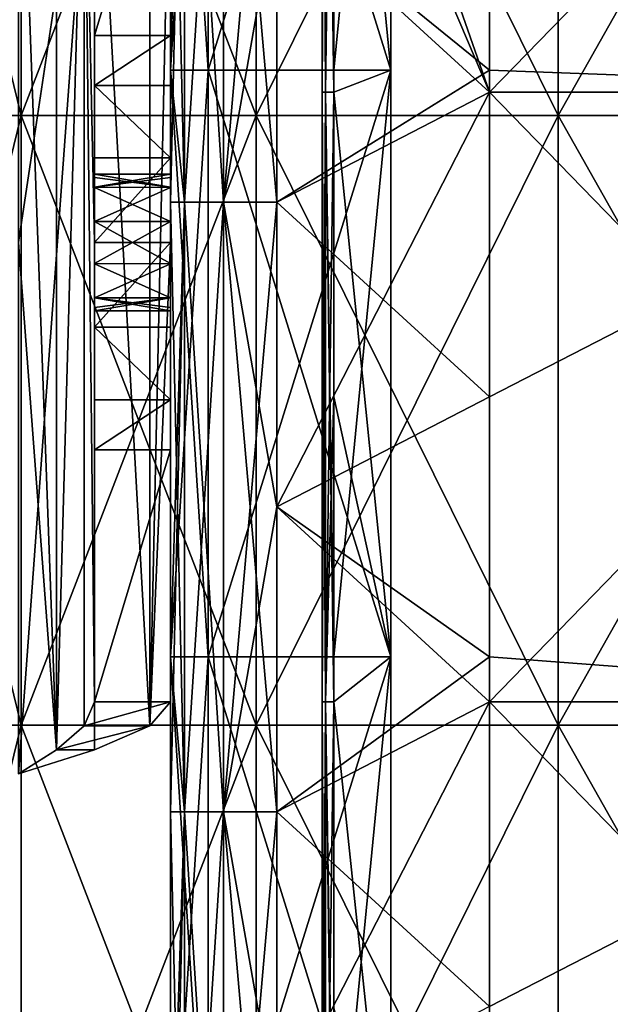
# Model space of a CAD drawing. Extents: x -207 to 207, y 0 to 988.
# Tile 128 of 144: x -70 to -31, y 750 to 815. Entities that reach past the tile are written whole.
import ezdxf

# ---------------------------------------------------------------- set-up
doc = ezdxf.new("R2010")
doc.units = 0
doc.header["$LTSCALE"] = 127.314815
for name, color, linetype in [('10', 7, 'CONTINUOUS'), ('11', 7, 'CONTINUOUS'), ('12', 7, 'CONTINUOUS'), ('13', 7, 'CONTINUOUS'), ('14', 7, 'CONTINUOUS'), ('15', 7, 'CONTINUOUS'), ('16', 7, 'CONTINUOUS'), ('18', 7, 'CONTINUOUS'), ('19', 7, 'CONTINUOUS'), ('2', 7, 'CONTINUOUS'), ('274', 7, 'CONTINUOUS'), ('275', 7, 'CONTINUOUS'), ('279', 7, 'CONTINUOUS'), ('280', 7, 'CONTINUOUS'), ('281', 7, 'CONTINUOUS'), ('282', 7, 'CONTINUOUS'), ('283', 7, 'CONTINUOUS'), ('284', 7, 'CONTINUOUS'), ('285', 7, 'CONTINUOUS'), ('286', 7, 'CONTINUOUS'), ('287', 7, 'CONTINUOUS'), ('3', 7, 'CONTINUOUS'), ('39', 7, 'CONTINUOUS'), ('4', 7, 'CONTINUOUS'), ('41', 7, 'CONTINUOUS'), ('42', 7, 'CONTINUOUS'), ('43', 7, 'CONTINUOUS'), ('44', 7, 'CONTINUOUS'), ('45', 7, 'CONTINUOUS'), ('46', 7, 'CONTINUOUS'), ('5', 7, 'CONTINUOUS'), ('6', 7, 'CONTINUOUS'), ('7', 7, 'CONTINUOUS'), ('9', 7, 'CONTINUOUS'), ('95', 7, 'CONTINUOUS'), ('96', 7, 'CONTINUOUS')]:
    doc.layers.add(name, color=color, linetype=linetype)

msp = doc.modelspace()

# ---------------------------------------------------------------- linework, layer by layer
at = {"layer": '10', "color": 7, "linetype": 'CONTINUOUS'}
for points in [[(-49.78, 850, -293.72), (-50, 850, -294.25), (-49.78, 809.905, -293.72), (-49.78, 850, -293.72)], [(-50, 850, -294.25), (-49.78, 850, -294.78), (-50, 809.905, -294.25), (-50, 850, -294.25)], [(-50, 850, -294.25), (-50, 809.905, -294.25), (-49.78, 809.905, -293.72), (-50, 850, -294.25)], [(-49.78, 850, -294.78), (-49.78, 809.905, -294.78), (-50, 809.905, -294.25), (-49.78, 850, -294.78)], [(-49.25, 850, -293.5), (-49.78, 850, -293.72), (-49.25, 811.364, -293.5), (-49.25, 850, -293.5)], [(-49.78, 850, -293.72), (-49.25, 809.905, -293.5), (-49.25, 811.364, -293.5), (-49.78, 850, -293.72)], [(-49.25, 809.905, -293.5), (-49.78, 850, -293.72), (-49.78, 809.905, -293.72), (-49.25, 809.905, -293.5)], [(-49.78, 850, -294.78), (-49.25, 850, -295), (-49.78, 809.905, -294.78), (-49.78, 850, -294.78)], [(-49.25, 850, -295), (-49.25, 809.905, -295), (-49.78, 809.905, -294.78), (-49.25, 850, -295)], [(-49.78, 769.77, -294.78), (-50, 769.77, -294.25), (-49.78, 809.905, -294.78), (-49.78, 769.77, -294.78)], [(-50, 769.77, -294.25), (-49.78, 769.77, -293.72), (-50, 809.905, -294.25), (-50, 769.77, -294.25)], [(-49.78, 809.905, -294.78), (-50, 769.77, -294.25), (-50, 809.905, -294.25), (-49.78, 809.905, -294.78)], [(-50, 809.905, -294.25), (-49.78, 769.77, -293.72), (-49.78, 809.905, -293.72), (-50, 809.905, -294.25)], [(-49.25, 769.77, -293.5), (-49.25, 772.727, -293.5), (-49.78, 809.905, -293.72), (-49.25, 769.77, -293.5)], [(-49.78, 769.77, -293.72), (-49.25, 769.77, -293.5), (-49.78, 809.905, -293.72), (-49.78, 769.77, -293.72)], [(-49.25, 772.727, -293.5), (-49.25, 809.905, -293.5), (-49.78, 809.905, -293.72), (-49.25, 772.727, -293.5)], [(-49.25, 789.837, -295), (-49.78, 769.77, -294.78), (-49.25, 809.905, -295), (-49.25, 789.837, -295)], [(-49.25, 809.905, -295), (-49.78, 769.77, -294.78), (-49.78, 809.905, -294.78), (-49.25, 809.905, -295)], [(-49.25, 769.77, -295), (-49.78, 769.77, -294.78), (-49.25, 789.837, -295), (-49.25, 769.77, -295)], [(-49.78, 729.634, -294.78), (-50, 729.634, -294.25), (-49.78, 769.77, -294.78), (-49.78, 729.634, -294.78)], [(-50, 729.634, -294.25), (-49.78, 729.634, -293.72), (-50, 769.77, -294.25), (-50, 729.634, -294.25)], [(-49.78, 769.77, -294.78), (-50, 729.634, -294.25), (-50, 769.77, -294.25), (-49.78, 769.77, -294.78)], [(-50, 769.77, -294.25), (-49.78, 729.634, -293.72), (-49.78, 769.77, -293.72), (-50, 769.77, -294.25)], [(-49.25, 729.634, -293.5), (-49.25, 734.091, -293.5), (-49.78, 769.77, -293.72), (-49.25, 729.634, -293.5)], [(-49.78, 729.634, -293.72), (-49.25, 729.634, -293.5), (-49.78, 769.77, -293.72), (-49.78, 729.634, -293.72)], [(-49.25, 734.091, -293.5), (-49.25, 769.77, -293.5), (-49.78, 769.77, -293.72), (-49.25, 734.091, -293.5)], [(-49.25, 749.702, -295), (-49.78, 729.634, -294.78), (-49.25, 769.77, -295), (-49.25, 749.702, -295)], [(-49.25, 769.77, -295), (-49.78, 729.634, -294.78), (-49.78, 769.77, -294.78), (-49.25, 769.77, -295)]]:
    msp.add_3dface(points, dxfattribs=at)
at = {"layer": '11', "color": 7, "linetype": 'CONTINUOUS'}
for points in [[(-45.5, 850, -295), (-45.5, 811.364, -295), (-49.25, 850, -295), (-45.5, 850, -295)], [(-49.25, 850, -295), (-45.5, 811.364, -295), (-49.25, 809.905, -295), (-49.25, 850, -295)], [(-45.5, 811.364, -295), (-45.5, 772.727, -295), (-49.25, 809.905, -295), (-45.5, 811.364, -295)], [(-45.5, 772.727, -295), (-49.25, 789.837, -295), (-49.25, 809.905, -295), (-45.5, 772.727, -295)], [(-45.5, 772.727, -295), (-49.25, 769.77, -295), (-49.25, 789.837, -295), (-45.5, 772.727, -295)], [(-45.5, 772.727, -295), (-45.5, 734.091, -295), (-49.25, 769.77, -295), (-45.5, 772.727, -295)], [(-45.5, 734.091, -295), (-49.25, 749.702, -295), (-49.25, 769.77, -295), (-45.5, 734.091, -295)]]:
    msp.add_3dface(points, dxfattribs=at)
at = {"layer": '12', "color": 7, "linetype": 'CONTINUOUS'}
for points in [[(-45.5, 811.364, -315), (-45.5, 850, -315), (-57.5, 811.364, -315), (-45.5, 811.364, -315)], [(-57.5, 811.364, -315), (-45.5, 850, -315), (-57.5, 850, -315), (-57.5, 811.364, -315)], [(-45.5, 772.727, -315), (-45.5, 811.364, -315), (-57.5, 772.727, -315), (-45.5, 772.727, -315)], [(-57.5, 772.727, -315), (-45.5, 811.364, -315), (-57.5, 811.364, -315), (-57.5, 772.727, -315)], [(-45.5, 734.091, -315), (-45.5, 772.727, -315), (-57.5, 734.091, -315), (-45.5, 734.091, -315)], [(-57.5, 734.091, -315), (-45.5, 772.727, -315), (-57.5, 772.727, -315), (-57.5, 734.091, -315)]]:
    msp.add_3dface(points, dxfattribs=at)
at = {"layer": '13', "color": 7, "linetype": 'CONTINUOUS'}
for points in [[(-57.5, 811.364, -315), (-57.5, 850, -315), (-57.5, 811.364, -307.5), (-57.5, 811.364, -315)], [(-57.5, 811.364, -307.5), (-57.5, 850, -315), (-57.5, 850, -307.5), (-57.5, 811.364, -307.5)], [(-57.5, 772.727, -315), (-57.5, 811.364, -315), (-57.5, 772.727, -307.5), (-57.5, 772.727, -315)], [(-57.5, 772.727, -307.5), (-57.5, 811.364, -315), (-57.5, 811.364, -307.5), (-57.5, 772.727, -307.5)], [(-57.5, 734.091, -315), (-57.5, 772.727, -315), (-57.5, 734.091, -307.5), (-57.5, 734.091, -315)], [(-57.5, 734.091, -307.5), (-57.5, 772.727, -315), (-57.5, 772.727, -307.5), (-57.5, 734.091, -307.5)]]:
    msp.add_3dface(points, dxfattribs=at)
at = {"layer": '14', "color": 7, "linetype": 'CONTINUOUS'}
for points in [[(-57.5, 811.364, -307.5), (-57.5, 850, -307.5), (-60, 811.364, -307.5), (-57.5, 811.364, -307.5)], [(-60, 811.364, -307.5), (-57.5, 850, -307.5), (-60, 850, -307.5), (-60, 811.364, -307.5)], [(-57.5, 772.727, -307.5), (-57.5, 811.364, -307.5), (-60, 772.727, -307.5), (-57.5, 772.727, -307.5)], [(-60, 772.727, -307.5), (-57.5, 811.364, -307.5), (-60, 811.364, -307.5), (-60, 772.727, -307.5)], [(-57.5, 734.091, -307.5), (-57.5, 772.727, -307.5), (-60, 734.091, -307.5), (-57.5, 734.091, -307.5)], [(-60, 734.091, -307.5), (-57.5, 772.727, -307.5), (-60, 772.727, -307.5), (-60, 734.091, -307.5)]]:
    msp.add_3dface(points, dxfattribs=at)
at = {"layer": '15', "color": 7, "linetype": 'CONTINUOUS'}
for points in [[(-60, 811.364, -307.5), (-60, 850, -307.5), (-60, 811.364, -333), (-60, 811.364, -307.5)], [(-60, 811.364, -333), (-60, 850, -307.5), (-60, 842.8, -333), (-60, 811.364, -333)], [(-60, 772.727, -307.5), (-60, 811.364, -307.5), (-60, 772.727, -333), (-60, 772.727, -307.5)], [(-60, 772.727, -333), (-60, 811.364, -307.5), (-60, 802.665, -333), (-60, 772.727, -333)], [(-60, 802.665, -333), (-60, 811.364, -307.5), (-60, 811.364, -333), (-60, 802.665, -333)], [(-60, 734.091, -307.5), (-60, 772.727, -307.5), (-60, 734.091, -333), (-60, 734.091, -307.5)], [(-60, 734.091, -333), (-60, 772.727, -307.5), (-60, 762.529, -333), (-60, 734.091, -333)], [(-60, 762.529, -333), (-60, 772.727, -307.5), (-60, 772.727, -333), (-60, 762.529, -333)]]:
    msp.add_3dface(points, dxfattribs=at)
at = {"layer": '16', "color": 7, "linetype": 'CONTINUOUS'}
for points in [[(-60, 802.665, -333), (-60, 811.364, -333), (-59.062, 842.8, -336.5), (-60, 802.665, -333)], [(-60, 802.665, -333), (-59.062, 842.8, -336.5), (-59.062, 802.665, -336.5), (-60, 802.665, -333)], [(-60, 811.364, -333), (-60, 842.8, -333), (-59.062, 842.8, -336.5), (-60, 811.364, -333)], [(-59.062, 842.8, -336.5), (-56.5, 842.8, -339.062), (-59.062, 802.665, -336.5), (-59.062, 842.8, -336.5)], [(-59.062, 802.665, -336.5), (-56.5, 842.8, -339.062), (-56.5, 802.665, -339.062), (-59.062, 802.665, -336.5)], [(-56.5, 842.8, -339.062), (-53, 842.8, -340), (-56.5, 802.665, -339.062), (-56.5, 842.8, -339.062)], [(-56.5, 802.665, -339.062), (-53, 842.8, -340), (-53, 822.732, -340), (-56.5, 802.665, -339.062)], [(-53, 802.665, -340), (-56.5, 802.665, -339.062), (-53, 822.732, -340), (-53, 802.665, -340)], [(-60, 762.529, -333), (-60, 772.727, -333), (-59.062, 802.665, -336.5), (-60, 762.529, -333)], [(-60, 762.529, -333), (-59.062, 802.665, -336.5), (-59.062, 762.529, -336.5), (-60, 762.529, -333)], [(-60, 772.727, -333), (-60, 802.665, -333), (-59.062, 802.665, -336.5), (-60, 772.727, -333)], [(-59.062, 802.665, -336.5), (-56.5, 802.665, -339.062), (-59.062, 762.529, -336.5), (-59.062, 802.665, -336.5)], [(-59.062, 762.529, -336.5), (-56.5, 802.665, -339.062), (-56.5, 762.529, -339.062), (-59.062, 762.529, -336.5)], [(-56.5, 802.665, -339.062), (-53, 802.665, -340), (-56.5, 762.529, -339.062), (-56.5, 802.665, -339.062)], [(-56.5, 762.529, -339.062), (-53, 802.665, -340), (-53, 782.597, -340), (-56.5, 762.529, -339.062)], [(-53, 762.529, -340), (-56.5, 762.529, -339.062), (-53, 782.597, -340), (-53, 762.529, -340)], [(-60, 722.394, -333), (-60, 734.091, -333), (-59.062, 762.529, -336.5), (-60, 722.394, -333)], [(-60, 722.394, -333), (-59.062, 762.529, -336.5), (-59.062, 722.394, -336.5), (-60, 722.394, -333)], [(-60, 734.091, -333), (-60, 762.529, -333), (-59.062, 762.529, -336.5), (-60, 734.091, -333)], [(-59.062, 762.529, -336.5), (-56.5, 762.529, -339.062), (-59.062, 722.394, -336.5), (-59.062, 762.529, -336.5)], [(-59.062, 722.394, -336.5), (-56.5, 762.529, -339.062), (-56.5, 722.394, -339.062), (-59.062, 722.394, -336.5)], [(-56.5, 762.529, -339.062), (-53, 762.529, -340), (-56.5, 722.394, -339.062), (-56.5, 762.529, -339.062)], [(-56.5, 722.394, -339.062), (-53, 762.529, -340), (-53, 742.462, -340), (-56.5, 722.394, -339.062)]]:
    msp.add_3dface(points, dxfattribs=at)
at = {"layer": '18', "color": 7, "linetype": 'CONTINUOUS'}
for points in [[(-53, 842.8, -340), (-53, 850, -340), (-39, 809.905, -340), (-53, 842.8, -340)], [(-53, 850, -340), (-39, 850, -340), (-39, 809.905, -340), (-53, 850, -340)], [(-53, 822.732, -340), (-53, 842.8, -340), (-39, 809.905, -340), (-53, 822.732, -340)], [(-53, 802.665, -340), (-53, 822.732, -340), (-39, 809.905, -340), (-53, 802.665, -340)], [(-53, 802.665, -340), (-39, 809.905, -340), (-39, 789.837, -340), (-53, 802.665, -340)], [(-53, 782.597, -340), (-53, 802.665, -340), (-39, 789.837, -340), (-53, 782.597, -340)], [(-53, 782.597, -340), (-39, 789.837, -340), (-39, 769.77, -340), (-53, 782.597, -340)], [(-53, 762.529, -340), (-53, 782.597, -340), (-39, 769.77, -340), (-53, 762.529, -340)], [(-53, 762.529, -340), (-39, 769.77, -340), (-39, 749.702, -340), (-53, 762.529, -340)], [(-53, 742.462, -340), (-53, 762.529, -340), (-39, 749.702, -340), (-53, 742.462, -340)]]:
    msp.add_3dface(points, dxfattribs=at)
at = {"layer": '19', "color": 7, "linetype": 'CONTINUOUS'}
for points in [[(-39, 850, -340), (0, 850, -337.5), (-39, 809.905, -340), (-39, 850, -340)], [(-39, 809.905, -340), (0, 850, -337.5), (0, 809.905, -337.5), (-39, 809.905, -340)], [(-39, 809.905, -340), (0, 809.905, -337.5), (-39, 789.837, -340), (-39, 809.905, -340)], [(-39, 789.837, -340), (0, 809.905, -337.5), (-39, 769.77, -340), (-39, 789.837, -340)], [(-39, 769.77, -340), (0, 809.905, -337.5), (0, 769.77, -337.5), (-39, 769.77, -340)], [(-39, 769.77, -340), (0, 769.77, -337.5), (-39, 749.702, -340), (-39, 769.77, -340)], [(-39, 749.702, -340), (0, 769.77, -337.5), (-39, 729.634, -340), (-39, 749.702, -340)], [(-39, 729.634, -340), (0, 769.77, -337.5), (0, 729.634, -337.5), (-39, 729.634, -340)]]:
    msp.add_3dface(points, dxfattribs=at)
at = {"layer": '2', "color": 7, "linetype": 'CONTINUOUS'}
for points in [[(-45.5, 850, -305), (-45.5, 811.364, -305), (-45.5, 850, -295), (-45.5, 850, -305)], [(-45.5, 850, -295), (-45.5, 811.364, -305), (-45.5, 811.364, -295), (-45.5, 850, -295)], [(-45.5, 811.364, -305), (-45.5, 772.727, -305), (-45.5, 811.364, -295), (-45.5, 811.364, -305)], [(-45.5, 811.364, -295), (-45.5, 772.727, -305), (-45.5, 772.727, -295), (-45.5, 811.364, -295)], [(-45.5, 772.727, -305), (-45.5, 734.091, -305), (-45.5, 772.727, -295), (-45.5, 772.727, -305)], [(-45.5, 772.727, -295), (-45.5, 734.091, -305), (-45.5, 734.091, -295), (-45.5, 772.727, -295)]]:
    msp.add_3dface(points, dxfattribs=at)
at = {"layer": '274', "linetype": 'CONTINUOUS'}
for points in [[(-70, 800, -340), (-70, 834.974, -340), (-65, 833.393, -338.66), (-70, 800, -340)], [(-70, 765.026, -340), (-70, 800, -340), (-65, 833.393, -338.66), (-70, 765.026, -340)], [(-70, 765.026, -340), (-65, 833.393, -338.66), (-65, 766.607, -338.66), (-70, 765.026, -340)], [(-65, 833.393, -338.66), (-61.34, 831.813, -335), (-61.34, 768.187, -335), (-65, 833.393, -338.66)], [(-65, 766.607, -338.66), (-65, 833.393, -338.66), (-61.34, 768.187, -335), (-65, 766.607, -338.66)], [(-61.34, 831.813, -335), (-60, 830.233, -330), (-61.34, 768.187, -335), (-61.34, 831.813, -335)], [(-61.34, 768.187, -335), (-60, 830.233, -330), (-60, 800, -330), (-61.34, 768.187, -335)], [(-60, 769.767, -330), (-61.34, 768.187, -335), (-60, 800, -330), (-60, 769.767, -330)]]:
    msp.add_3dface(points, dxfattribs=at)
at = {"layer": '275', "linetype": 'CONTINUOUS'}
for points in [[(-61.34, 768.187, -335), (-60, 769.767, -330), (-65.67, 768.187, -332.5), (-61.34, 768.187, -335)], [(-65.67, 768.187, -332.5), (-60, 769.767, -330), (-65, 769.767, -330), (-65.67, 768.187, -332.5)], [(-65, 766.607, -338.66), (-61.34, 768.187, -335), (-67.5, 766.607, -334.33), (-65, 766.607, -338.66)], [(-67.5, 766.607, -334.33), (-61.34, 768.187, -335), (-65.67, 768.187, -332.5), (-67.5, 766.607, -334.33)], [(-70, 765.026, -340), (-65, 766.607, -338.66), (-70, 765.026, -335), (-70, 765.026, -340)], [(-70, 765.026, -335), (-65, 766.607, -338.66), (-67.5, 766.607, -334.33), (-70, 765.026, -335)]]:
    msp.add_3dface(points, dxfattribs=at)
at = {"layer": '279', "linetype": 'CONTINUOUS'}
for points in [[(-67.5, 833.393, -334.33), (-70, 834.974, -335), (-67.5, 766.607, -334.33), (-67.5, 833.393, -334.33)], [(-67.5, 766.607, -334.33), (-70, 834.974, -335), (-70, 800, -335), (-67.5, 766.607, -334.33)], [(-65.67, 831.813, -332.5), (-67.5, 833.393, -334.33), (-67.5, 766.607, -334.33), (-65.67, 831.813, -332.5)], [(-65.67, 831.813, -332.5), (-67.5, 766.607, -334.33), (-65.67, 768.187, -332.5), (-65.67, 831.813, -332.5)], [(-65, 830.233, -330), (-65.67, 831.813, -332.5), (-65, 800, -330), (-65, 830.233, -330)], [(-65.67, 831.813, -332.5), (-65.67, 768.187, -332.5), (-65, 769.767, -330), (-65.67, 831.813, -332.5)], [(-65.67, 831.813, -332.5), (-65, 769.767, -330), (-65, 800, -330), (-65.67, 831.813, -332.5)], [(-70, 765.026, -335), (-67.5, 766.607, -334.33), (-70, 800, -335), (-70, 765.026, -335)]]:
    msp.add_3dface(points, dxfattribs=at)
at = {"layer": '280', "linetype": 'CONTINUOUS'}
for points in [[(-65, 830.233, -330), (-65, 800, -330), (-65, 813.638, -293.756), (-65, 830.233, -330)], [(-65, 813.638, -293.756), (-65, 800, -330), (-65, 810.342, -289.136), (-65, 813.638, -293.756)], [(-65, 810.342, -289.136), (-65, 800, -330), (-65, 804.5, -300), (-65, 810.342, -289.136)], [(-65, 805.573, -286.074), (-65, 810.342, -289.136), (-65, 804.5, -300), (-65, 805.573, -286.074)], [(-65, 800, -285), (-65, 805.573, -286.074), (-65, 801.382, -295.717), (-65, 800, -285)], [(-65, 805.573, -286.074), (-65, 804.5, -300), (-65, 804.277, -298.602), (-65, 805.573, -286.074)], [(-65, 801.382, -295.717), (-65, 805.573, -286.074), (-65, 803.631, -297.342), (-65, 801.382, -295.717)], [(-65, 803.631, -297.342), (-65, 805.573, -286.074), (-65, 804.277, -298.602), (-65, 803.631, -297.342)], [(-65, 804.5, -300), (-65, 800, -330), (-65, 803.64, -302.646), (-65, 804.5, -300)], [(-65, 803.64, -302.646), (-65, 800, -330), (-65, 801.394, -304.279), (-65, 803.64, -302.646)], [(-65, 801.394, -304.279), (-65, 800, -330), (-65, 798.618, -304.283), (-65, 801.394, -304.279)], [(-65, 798.606, -295.721), (-65, 800, -285), (-65, 801.382, -295.717), (-65, 798.606, -295.721)], [(-65, 800, -330), (-65, 769.767, -330), (-65, 798.618, -304.283), (-65, 800, -330)], [(-65, 794.427, -286.074), (-65, 800, -285), (-65, 795.5, -300), (-65, 794.427, -286.074)], [(-65, 795.5, -300), (-65, 800, -285), (-65, 796.36, -297.354), (-65, 795.5, -300)], [(-65, 796.36, -297.354), (-65, 800, -285), (-65, 798.606, -295.721), (-65, 796.36, -297.354)], [(-65, 798.618, -304.283), (-65, 769.767, -330), (-65, 796.369, -302.658), (-65, 798.618, -304.283)], [(-65, 796.369, -302.658), (-65, 769.767, -330), (-65, 795.723, -301.398), (-65, 796.369, -302.658)], [(-65, 795.723, -301.398), (-65, 769.767, -330), (-65, 795.5, -300), (-65, 795.723, -301.398)], [(-65, 769.767, -330), (-65, 794.427, -286.074), (-65, 795.5, -300), (-65, 769.767, -330)], [(-65, 794.427, -286.074), (-65, 769.767, -330), (-65, 789.658, -289.136), (-65, 794.427, -286.074)], [(-65, 789.658, -289.136), (-65, 769.767, -330), (-65, 786.362, -293.756), (-65, 789.658, -289.136)]]:
    msp.add_3dface(points, dxfattribs=at)
at = {"layer": '281', "linetype": 'CONTINUOUS'}
for points in [[(-65, 800, -285), (-65, 794.427, -286.074), (-60, 800, -285), (-65, 800, -285)], [(-60, 800, -285), (-65, 794.427, -286.074), (-60, 794.427, -286.074), (-60, 800, -285)], [(-65, 794.427, -286.074), (-65, 789.658, -289.136), (-60, 789.658, -289.136), (-65, 794.427, -286.074)], [(-60, 794.427, -286.074), (-65, 794.427, -286.074), (-60, 789.658, -289.136), (-60, 794.427, -286.074)], [(-65, 789.658, -289.136), (-65, 786.362, -293.756), (-60, 789.658, -289.136), (-65, 789.658, -289.136)], [(-65, 786.362, -293.756), (-60, 786.362, -293.756), (-60, 789.658, -289.136), (-65, 786.362, -293.756)]]:
    msp.add_3dface(points, dxfattribs=at)
at = {"layer": '282', "linetype": 'CONTINUOUS'}
for points in [[(-60, 800, -330), (-60, 830.233, -330), (-60, 801.382, -304.283), (-60, 800, -330)], [(-60, 805.573, -286.074), (-60, 830.233, -330), (-60, 810.342, -289.136), (-60, 805.573, -286.074)], [(-60, 830.233, -330), (-60, 805.573, -286.074), (-60, 804.5, -300), (-60, 830.233, -330)], [(-60, 810.342, -289.136), (-60, 830.233, -330), (-60, 813.638, -293.756), (-60, 810.342, -289.136)], [(-60, 801.382, -304.283), (-60, 830.233, -330), (-60, 803.631, -302.658), (-60, 801.382, -304.283)], [(-60, 803.631, -302.658), (-60, 830.233, -330), (-60, 804.277, -301.398), (-60, 803.631, -302.658)], [(-60, 804.277, -301.398), (-60, 830.233, -330), (-60, 804.5, -300), (-60, 804.277, -301.398)], [(-60, 805.573, -286.074), (-60, 800, -285), (-60, 804.5, -300), (-60, 805.573, -286.074)], [(-60, 804.5, -300), (-60, 800, -285), (-60, 803.64, -297.354), (-60, 804.5, -300)], [(-60, 803.64, -297.354), (-60, 800, -285), (-60, 801.394, -295.721), (-60, 803.64, -297.354)], [(-60, 801.394, -295.721), (-60, 800, -285), (-60, 798.618, -295.717), (-60, 801.394, -295.721)], [(-60, 798.606, -304.279), (-60, 800, -330), (-60, 801.382, -304.283), (-60, 798.606, -304.279)], [(-60, 769.767, -330), (-60, 800, -330), (-60, 786.362, -293.756), (-60, 769.767, -330)], [(-60, 786.362, -293.756), (-60, 800, -330), (-60, 789.658, -289.136), (-60, 786.362, -293.756)], [(-60, 789.658, -289.136), (-60, 800, -330), (-60, 795.5, -300), (-60, 789.658, -289.136)], [(-60, 795.5, -300), (-60, 800, -330), (-60, 796.36, -302.646), (-60, 795.5, -300)], [(-60, 796.36, -302.646), (-60, 800, -330), (-60, 798.606, -304.279), (-60, 796.36, -302.646)], [(-60, 800, -285), (-60, 794.427, -286.074), (-60, 798.618, -295.717), (-60, 800, -285)], [(-60, 798.618, -295.717), (-60, 794.427, -286.074), (-60, 796.369, -297.342), (-60, 798.618, -295.717)], [(-60, 796.369, -297.342), (-60, 794.427, -286.074), (-60, 795.723, -298.602), (-60, 796.369, -297.342)], [(-60, 794.427, -286.074), (-60, 795.5, -300), (-60, 795.723, -298.602), (-60, 794.427, -286.074)], [(-60, 794.427, -286.074), (-60, 789.658, -289.136), (-60, 795.5, -300), (-60, 794.427, -286.074)]]:
    msp.add_3dface(points, dxfattribs=at)
at = {"layer": '283', "linetype": 'CONTINUOUS'}
for points in [[(-65, 813.638, -293.756), (-65, 810.342, -289.136), (-60, 813.638, -293.756), (-65, 813.638, -293.756)], [(-65, 810.342, -289.136), (-60, 810.342, -289.136), (-60, 813.638, -293.756), (-65, 810.342, -289.136)], [(-65, 810.342, -289.136), (-65, 805.573, -286.074), (-60, 805.573, -286.074), (-65, 810.342, -289.136)], [(-65, 810.342, -289.136), (-60, 805.573, -286.074), (-60, 810.342, -289.136), (-65, 810.342, -289.136)], [(-65, 805.573, -286.074), (-65, 800, -285), (-60, 805.573, -286.074), (-65, 805.573, -286.074)], [(-65, 800, -285), (-60, 800, -285), (-60, 805.573, -286.074), (-65, 800, -285)]]:
    msp.add_3dface(points, dxfattribs=at)
at = {"layer": '284', "linetype": 'CONTINUOUS'}
for points in [[(-60, 830.233, -330), (-65, 830.233, -330), (-65, 813.638, -293.756), (-60, 830.233, -330)], [(-60, 830.233, -330), (-65, 813.638, -293.756), (-60, 813.638, -293.756), (-60, 830.233, -330)]]:
    msp.add_3dface(points, dxfattribs=at)
at = {"layer": '285', "linetype": 'CONTINUOUS'}
for points in [[(-65, 769.767, -330), (-60, 769.767, -330), (-60, 786.362, -293.756), (-65, 769.767, -330)], [(-65, 786.362, -293.756), (-65, 769.767, -330), (-60, 786.362, -293.756), (-65, 786.362, -293.756)]]:
    msp.add_3dface(points, dxfattribs=at)
at = {"layer": '286', "linetype": 'CONTINUOUS'}
for points in [[(-65, 804.5, -300), (-65, 803.64, -302.646), (-60, 804.5, -300), (-65, 804.5, -300)], [(-65, 803.64, -302.646), (-60, 804.277, -301.398), (-60, 804.5, -300), (-65, 803.64, -302.646)], [(-65, 803.64, -302.646), (-60, 803.631, -302.658), (-60, 804.277, -301.398), (-65, 803.64, -302.646)], [(-65, 803.64, -302.646), (-65, 801.394, -304.279), (-60, 803.631, -302.658), (-65, 803.64, -302.646)], [(-65, 801.394, -304.279), (-60, 801.382, -304.283), (-60, 803.631, -302.658), (-65, 801.394, -304.279)], [(-65, 801.394, -304.279), (-65, 798.618, -304.283), (-60, 801.382, -304.283), (-65, 801.394, -304.279)], [(-65, 798.618, -304.283), (-60, 798.606, -304.279), (-60, 801.382, -304.283), (-65, 798.618, -304.283)], [(-65, 798.618, -304.283), (-65, 796.369, -302.658), (-60, 798.606, -304.279), (-65, 798.618, -304.283)], [(-65, 796.369, -302.658), (-60, 796.36, -302.646), (-60, 798.606, -304.279), (-65, 796.369, -302.658)], [(-65, 796.369, -302.658), (-65, 795.723, -301.398), (-60, 796.36, -302.646), (-65, 796.369, -302.658)], [(-65, 795.723, -301.398), (-65, 795.5, -300), (-60, 796.36, -302.646), (-65, 795.723, -301.398)], [(-65, 795.5, -300), (-60, 795.5, -300), (-60, 796.36, -302.646), (-65, 795.5, -300)]]:
    msp.add_3dface(points, dxfattribs=at)
at = {"layer": '287', "linetype": 'CONTINUOUS'}
for points in [[(-65, 804.277, -298.602), (-65, 804.5, -300), (-60, 803.64, -297.354), (-65, 804.277, -298.602)], [(-65, 804.5, -300), (-60, 804.5, -300), (-60, 803.64, -297.354), (-65, 804.5, -300)], [(-65, 803.631, -297.342), (-65, 804.277, -298.602), (-60, 803.64, -297.354), (-65, 803.631, -297.342)], [(-65, 803.631, -297.342), (-60, 803.64, -297.354), (-60, 801.394, -295.721), (-65, 803.631, -297.342)], [(-65, 801.382, -295.717), (-65, 803.631, -297.342), (-60, 801.394, -295.721), (-65, 801.382, -295.717)], [(-65, 801.382, -295.717), (-60, 801.394, -295.721), (-60, 798.618, -295.717), (-65, 801.382, -295.717)], [(-65, 798.606, -295.721), (-65, 801.382, -295.717), (-60, 798.618, -295.717), (-65, 798.606, -295.721)], [(-65, 798.606, -295.721), (-60, 798.618, -295.717), (-60, 796.369, -297.342), (-65, 798.606, -295.721)], [(-65, 796.36, -297.354), (-65, 798.606, -295.721), (-60, 796.369, -297.342), (-65, 796.36, -297.354)], [(-65, 796.36, -297.354), (-60, 796.369, -297.342), (-60, 795.723, -298.602), (-65, 796.36, -297.354)], [(-65, 795.5, -300), (-65, 796.36, -297.354), (-60, 795.5, -300), (-65, 795.5, -300)], [(-60, 795.5, -300), (-65, 796.36, -297.354), (-60, 795.723, -298.602), (-60, 795.5, -300)]]:
    msp.add_3dface(points, dxfattribs=at)
at = {"layer": '3', "color": 7, "linetype": 'CONTINUOUS'}
for points in [[(-45.5, 811.364, -306.5), (-45.5, 850, -306.5), (-45.5, 811.364, -315), (-45.5, 811.364, -306.5)], [(-45.5, 811.364, -315), (-45.5, 850, -306.5), (-45.5, 850, -315), (-45.5, 811.364, -315)], [(-45.5, 772.727, -306.5), (-45.5, 811.364, -306.5), (-45.5, 772.727, -315), (-45.5, 772.727, -306.5)], [(-45.5, 772.727, -315), (-45.5, 811.364, -306.5), (-45.5, 811.364, -315), (-45.5, 772.727, -315)], [(-45.5, 734.091, -306.5), (-45.5, 772.727, -306.5), (-45.5, 734.091, -315), (-45.5, 734.091, -306.5)], [(-45.5, 734.091, -315), (-45.5, 772.727, -306.5), (-45.5, 772.727, -315), (-45.5, 734.091, -315)]]:
    msp.add_3dface(points, dxfattribs=at)
at = {"layer": '39', "color": 7, "linetype": 'CONTINUOUS'}
for points in [[(-39, 850, -260), (-53, 822.732, -260), (-39, 811.364, -260), (-39, 850, -260)], [(-53, 822.732, -260), (-53, 802.665, -260), (-39, 811.364, -260), (-53, 822.732, -260)], [(-39, 811.364, -260), (-53, 802.665, -260), (-39, 809.905, -260), (-39, 811.364, -260)], [(-53, 802.665, -260), (-53, 782.597, -260), (-39, 809.905, -260), (-53, 802.665, -260)], [(-39, 809.905, -260), (-53, 782.597, -260), (-39, 772.727, -260), (-39, 809.905, -260)], [(-53, 782.597, -260), (-53, 762.529, -260), (-39, 772.727, -260), (-53, 782.597, -260)], [(-39, 772.727, -260), (-53, 762.529, -260), (-39, 769.77, -260), (-39, 772.727, -260)], [(-53, 762.529, -260), (-53, 742.462, -260), (-39, 769.77, -260), (-53, 762.529, -260)], [(-39, 769.77, -260), (-53, 742.462, -260), (-39, 734.091, -260), (-39, 769.77, -260)]]:
    msp.add_3dface(points, dxfattribs=at)
at = {"layer": '4', "color": 7, "linetype": 'CONTINUOUS'}
for points in [[(-45.5, 850, -285), (-45.5, 850, -293.5), (-45.5, 811.364, -293.5), (-45.5, 850, -285)], [(-45.5, 850, -285), (-45.5, 811.364, -293.5), (-45.5, 811.364, -285), (-45.5, 850, -285)], [(-45.5, 811.364, -293.5), (-45.5, 772.727, -293.5), (-45.5, 811.364, -285), (-45.5, 811.364, -293.5)], [(-45.5, 811.364, -285), (-45.5, 772.727, -293.5), (-45.5, 772.727, -285), (-45.5, 811.364, -285)], [(-45.5, 772.727, -293.5), (-45.5, 734.091, -293.5), (-45.5, 772.727, -285), (-45.5, 772.727, -293.5)], [(-45.5, 772.727, -285), (-45.5, 734.091, -293.5), (-45.5, 734.091, -285), (-45.5, 772.727, -285)]]:
    msp.add_3dface(points, dxfattribs=at)
at = {"layer": '41', "color": 7, "linetype": 'CONTINUOUS'}
for points in [[(0, 850, -262.5), (-39, 850, -260), (0, 809.905, -262.5), (0, 850, -262.5)], [(-39, 850, -260), (-39, 811.364, -260), (0, 809.905, -262.5), (-39, 850, -260)], [(-39, 811.364, -260), (-39, 809.905, -260), (0, 809.905, -262.5), (-39, 811.364, -260)], [(-39, 809.905, -260), (-39, 772.727, -260), (0, 769.77, -262.5), (-39, 809.905, -260)], [(0, 809.905, -262.5), (-39, 809.905, -260), (0, 769.77, -262.5), (0, 809.905, -262.5)], [(-39, 772.727, -260), (-39, 769.77, -260), (0, 769.77, -262.5), (-39, 772.727, -260)], [(-39, 769.77, -260), (-39, 734.091, -260), (0, 729.634, -262.5), (-39, 769.77, -260)], [(0, 769.77, -262.5), (-39, 769.77, -260), (0, 729.634, -262.5), (0, 769.77, -262.5)]]:
    msp.add_3dface(points, dxfattribs=at)
at = {"layer": '42', "color": 7, "linetype": 'CONTINUOUS'}
for points in [[(-60, 842.8, -267), (-60, 811.364, -267), (-59.062, 802.665, -263.5), (-60, 842.8, -267)], [(-59.062, 842.8, -263.5), (-60, 842.8, -267), (-59.062, 802.665, -263.5), (-59.062, 842.8, -263.5)], [(-56.5, 842.8, -260.938), (-59.062, 842.8, -263.5), (-56.5, 802.665, -260.938), (-56.5, 842.8, -260.938)], [(-56.5, 802.665, -260.938), (-59.062, 842.8, -263.5), (-59.062, 802.665, -263.5), (-56.5, 802.665, -260.938)], [(-53, 822.732, -260), (-56.5, 842.8, -260.938), (-53, 802.665, -260), (-53, 822.732, -260)], [(-53, 802.665, -260), (-56.5, 842.8, -260.938), (-56.5, 802.665, -260.938), (-53, 802.665, -260)], [(-60, 811.364, -267), (-60, 802.665, -267), (-59.062, 802.665, -263.5), (-60, 811.364, -267)], [(-60, 802.665, -267), (-60, 772.727, -267), (-59.062, 762.529, -263.5), (-60, 802.665, -267)], [(-59.062, 802.665, -263.5), (-60, 802.665, -267), (-59.062, 762.529, -263.5), (-59.062, 802.665, -263.5)], [(-56.5, 802.665, -260.938), (-59.062, 802.665, -263.5), (-56.5, 762.529, -260.938), (-56.5, 802.665, -260.938)], [(-56.5, 762.529, -260.938), (-59.062, 802.665, -263.5), (-59.062, 762.529, -263.5), (-56.5, 762.529, -260.938)], [(-53, 802.665, -260), (-56.5, 802.665, -260.938), (-53, 782.597, -260), (-53, 802.665, -260)], [(-53, 782.597, -260), (-56.5, 802.665, -260.938), (-53, 762.529, -260), (-53, 782.597, -260)], [(-53, 762.529, -260), (-56.5, 802.665, -260.938), (-56.5, 762.529, -260.938), (-53, 762.529, -260)], [(-60, 772.727, -267), (-60, 762.529, -267), (-59.062, 762.529, -263.5), (-60, 772.727, -267)], [(-60, 762.529, -267), (-60, 734.091, -267), (-59.062, 722.394, -263.5), (-60, 762.529, -267)], [(-59.062, 762.529, -263.5), (-60, 762.529, -267), (-59.062, 722.394, -263.5), (-59.062, 762.529, -263.5)], [(-56.5, 762.529, -260.938), (-59.062, 762.529, -263.5), (-56.5, 722.394, -260.938), (-56.5, 762.529, -260.938)], [(-56.5, 722.394, -260.938), (-59.062, 762.529, -263.5), (-59.062, 722.394, -263.5), (-56.5, 722.394, -260.938)], [(-53, 762.529, -260), (-56.5, 762.529, -260.938), (-53, 742.462, -260), (-53, 762.529, -260)], [(-53, 742.462, -260), (-56.5, 762.529, -260.938), (-53, 722.394, -260), (-53, 742.462, -260)], [(-53, 722.394, -260), (-56.5, 762.529, -260.938), (-56.5, 722.394, -260.938), (-53, 722.394, -260)]]:
    msp.add_3dface(points, dxfattribs=at)
at = {"layer": '43', "color": 7, "linetype": 'CONTINUOUS'}
for points in [[(-60, 850, -267), (-60, 850, -292.5), (-60, 811.364, -292.5), (-60, 850, -267)], [(-60, 850, -267), (-60, 811.364, -292.5), (-60, 842.8, -267), (-60, 850, -267)], [(-60, 842.8, -267), (-60, 811.364, -292.5), (-60, 811.364, -267), (-60, 842.8, -267)], [(-60, 811.364, -292.5), (-60, 772.727, -292.5), (-60, 811.364, -267), (-60, 811.364, -292.5)], [(-60, 811.364, -267), (-60, 772.727, -292.5), (-60, 802.665, -267), (-60, 811.364, -267)], [(-60, 802.665, -267), (-60, 772.727, -292.5), (-60, 772.727, -267), (-60, 802.665, -267)], [(-60, 772.727, -292.5), (-60, 734.091, -292.5), (-60, 772.727, -267), (-60, 772.727, -292.5)], [(-60, 772.727, -267), (-60, 734.091, -292.5), (-60, 762.529, -267), (-60, 772.727, -267)], [(-60, 762.529, -267), (-60, 734.091, -292.5), (-60, 734.091, -267), (-60, 762.529, -267)]]:
    msp.add_3dface(points, dxfattribs=at)
at = {"layer": '44', "color": 7, "linetype": 'CONTINUOUS'}
for points in [[(-60, 850, -292.5), (-57.5, 850, -292.5), (-57.5, 811.364, -292.5), (-60, 850, -292.5)], [(-60, 850, -292.5), (-57.5, 811.364, -292.5), (-60, 811.364, -292.5), (-60, 850, -292.5)], [(-57.5, 811.364, -292.5), (-57.5, 772.727, -292.5), (-60, 811.364, -292.5), (-57.5, 811.364, -292.5)], [(-60, 811.364, -292.5), (-57.5, 772.727, -292.5), (-60, 772.727, -292.5), (-60, 811.364, -292.5)], [(-57.5, 772.727, -292.5), (-57.5, 734.091, -292.5), (-60, 772.727, -292.5), (-57.5, 772.727, -292.5)], [(-60, 772.727, -292.5), (-57.5, 734.091, -292.5), (-60, 734.091, -292.5), (-60, 772.727, -292.5)]]:
    msp.add_3dface(points, dxfattribs=at)
at = {"layer": '45', "color": 7, "linetype": 'CONTINUOUS'}
for points in [[(-57.5, 850, -292.5), (-57.5, 850, -285), (-57.5, 811.364, -285), (-57.5, 850, -292.5)], [(-57.5, 850, -292.5), (-57.5, 811.364, -285), (-57.5, 811.364, -292.5), (-57.5, 850, -292.5)], [(-57.5, 811.364, -285), (-57.5, 772.727, -285), (-57.5, 811.364, -292.5), (-57.5, 811.364, -285)], [(-57.5, 811.364, -292.5), (-57.5, 772.727, -285), (-57.5, 772.727, -292.5), (-57.5, 811.364, -292.5)], [(-57.5, 772.727, -285), (-57.5, 734.091, -285), (-57.5, 772.727, -292.5), (-57.5, 772.727, -285)], [(-57.5, 772.727, -292.5), (-57.5, 734.091, -285), (-57.5, 734.091, -292.5), (-57.5, 772.727, -292.5)]]:
    msp.add_3dface(points, dxfattribs=at)
at = {"layer": '46', "color": 7, "linetype": 'CONTINUOUS'}
for points in [[(-57.5, 850, -285), (-45.5, 850, -285), (-45.5, 811.364, -285), (-57.5, 850, -285)], [(-57.5, 850, -285), (-45.5, 811.364, -285), (-57.5, 811.364, -285), (-57.5, 850, -285)], [(-45.5, 811.364, -285), (-45.5, 772.727, -285), (-57.5, 811.364, -285), (-45.5, 811.364, -285)], [(-57.5, 811.364, -285), (-45.5, 772.727, -285), (-57.5, 772.727, -285), (-57.5, 811.364, -285)], [(-45.5, 772.727, -285), (-45.5, 734.091, -285), (-57.5, 772.727, -285), (-45.5, 772.727, -285)], [(-57.5, 772.727, -285), (-45.5, 734.091, -285), (-57.5, 734.091, -285), (-57.5, 772.727, -285)]]:
    msp.add_3dface(points, dxfattribs=at)
at = {"layer": '5', "color": 7, "linetype": 'CONTINUOUS'}
for points in [[(-45.5, 811.364, -305), (-45.5, 850, -305), (-49.25, 811.364, -305), (-45.5, 811.364, -305)], [(-49.25, 811.364, -305), (-45.5, 850, -305), (-49.25, 850, -305), (-49.25, 811.364, -305)], [(-45.5, 772.727, -305), (-45.5, 811.364, -305), (-49.25, 772.727, -305), (-45.5, 772.727, -305)], [(-49.25, 772.727, -305), (-45.5, 811.364, -305), (-49.25, 809.905, -305), (-49.25, 772.727, -305)], [(-49.25, 809.905, -305), (-45.5, 811.364, -305), (-49.25, 811.364, -305), (-49.25, 809.905, -305)], [(-45.5, 734.091, -305), (-45.5, 772.727, -305), (-49.25, 734.091, -305), (-45.5, 734.091, -305)], [(-49.25, 734.091, -305), (-45.5, 772.727, -305), (-49.25, 769.77, -305), (-49.25, 734.091, -305)], [(-49.25, 769.77, -305), (-45.5, 772.727, -305), (-49.25, 772.727, -305), (-49.25, 769.77, -305)]]:
    msp.add_3dface(points, dxfattribs=at)
at = {"layer": '6', "color": 7, "linetype": 'CONTINUOUS'}
for points in [[(-49.78, 809.905, -306.28), (-50, 809.905, -305.75), (-49.78, 850, -306.28), (-49.78, 809.905, -306.28)], [(-50, 809.905, -305.75), (-49.78, 809.905, -305.22), (-50, 850, -305.75), (-50, 809.905, -305.75)], [(-49.78, 850, -306.28), (-50, 809.905, -305.75), (-50, 850, -305.75), (-49.78, 850, -306.28)], [(-50, 850, -305.75), (-49.78, 809.905, -305.22), (-49.78, 850, -305.22), (-50, 850, -305.75)], [(-49.25, 809.905, -305), (-49.25, 811.364, -305), (-49.78, 850, -305.22), (-49.25, 809.905, -305)], [(-49.78, 809.905, -305.22), (-49.25, 809.905, -305), (-49.78, 850, -305.22), (-49.78, 809.905, -305.22)], [(-49.25, 811.364, -305), (-49.25, 850, -305), (-49.78, 850, -305.22), (-49.25, 811.364, -305)], [(-49.25, 809.905, -306.5), (-49.78, 809.905, -306.28), (-49.25, 850, -306.5), (-49.25, 809.905, -306.5)], [(-49.25, 850, -306.5), (-49.78, 809.905, -306.28), (-49.78, 850, -306.28), (-49.25, 850, -306.5)], [(-49.78, 769.77, -306.28), (-50, 769.77, -305.75), (-49.78, 809.905, -306.28), (-49.78, 769.77, -306.28)], [(-50, 769.77, -305.75), (-49.78, 769.77, -305.22), (-50, 809.905, -305.75), (-50, 769.77, -305.75)], [(-49.78, 809.905, -306.28), (-50, 769.77, -305.75), (-50, 809.905, -305.75), (-49.78, 809.905, -306.28)], [(-50, 809.905, -305.75), (-49.78, 769.77, -305.22), (-49.78, 809.905, -305.22), (-50, 809.905, -305.75)], [(-49.25, 769.77, -305), (-49.25, 772.727, -305), (-49.78, 809.905, -305.22), (-49.25, 769.77, -305)], [(-49.78, 769.77, -305.22), (-49.25, 769.77, -305), (-49.78, 809.905, -305.22), (-49.78, 769.77, -305.22)], [(-49.25, 772.727, -305), (-49.25, 809.905, -305), (-49.78, 809.905, -305.22), (-49.25, 772.727, -305)], [(-49.25, 789.837, -306.5), (-49.78, 769.77, -306.28), (-49.25, 809.905, -306.5), (-49.25, 789.837, -306.5)], [(-49.25, 809.905, -306.5), (-49.78, 769.77, -306.28), (-49.78, 809.905, -306.28), (-49.25, 809.905, -306.5)], [(-49.25, 769.77, -306.5), (-49.78, 769.77, -306.28), (-49.25, 789.837, -306.5), (-49.25, 769.77, -306.5)], [(-49.78, 729.634, -306.28), (-50, 729.634, -305.75), (-49.78, 769.77, -306.28), (-49.78, 729.634, -306.28)], [(-50, 729.634, -305.75), (-49.78, 729.634, -305.22), (-50, 769.77, -305.75), (-50, 729.634, -305.75)], [(-49.78, 769.77, -306.28), (-50, 729.634, -305.75), (-50, 769.77, -305.75), (-49.78, 769.77, -306.28)], [(-50, 769.77, -305.75), (-49.78, 729.634, -305.22), (-49.78, 769.77, -305.22), (-50, 769.77, -305.75)], [(-49.25, 729.634, -305), (-49.25, 734.091, -305), (-49.78, 769.77, -305.22), (-49.25, 729.634, -305)], [(-49.78, 729.634, -305.22), (-49.25, 729.634, -305), (-49.78, 769.77, -305.22), (-49.78, 729.634, -305.22)], [(-49.25, 734.091, -305), (-49.25, 769.77, -305), (-49.78, 769.77, -305.22), (-49.25, 734.091, -305)], [(-49.25, 749.702, -306.5), (-49.78, 729.634, -306.28), (-49.25, 769.77, -306.5), (-49.25, 749.702, -306.5)], [(-49.25, 769.77, -306.5), (-49.78, 729.634, -306.28), (-49.78, 769.77, -306.28), (-49.25, 769.77, -306.5)]]:
    msp.add_3dface(points, dxfattribs=at)
at = {"layer": '7', "color": 7, "linetype": 'CONTINUOUS'}
for points in [[(-49.25, 809.905, -306.5), (-49.25, 850, -306.5), (-45.5, 811.364, -306.5), (-49.25, 809.905, -306.5)], [(-45.5, 811.364, -306.5), (-49.25, 850, -306.5), (-45.5, 850, -306.5), (-45.5, 811.364, -306.5)], [(-45.5, 772.727, -306.5), (-49.25, 809.905, -306.5), (-45.5, 811.364, -306.5), (-45.5, 772.727, -306.5)], [(-49.25, 789.837, -306.5), (-49.25, 809.905, -306.5), (-45.5, 772.727, -306.5), (-49.25, 789.837, -306.5)], [(-49.25, 769.77, -306.5), (-49.25, 789.837, -306.5), (-45.5, 772.727, -306.5), (-49.25, 769.77, -306.5)], [(-45.5, 734.091, -306.5), (-49.25, 769.77, -306.5), (-45.5, 772.727, -306.5), (-45.5, 734.091, -306.5)], [(-49.25, 749.702, -306.5), (-49.25, 769.77, -306.5), (-45.5, 734.091, -306.5), (-49.25, 749.702, -306.5)]]:
    msp.add_3dface(points, dxfattribs=at)
at = {"layer": '9', "color": 7, "linetype": 'CONTINUOUS'}
for points in [[(-45.5, 850, -293.5), (-49.25, 850, -293.5), (-49.25, 811.364, -293.5), (-45.5, 850, -293.5)], [(-45.5, 811.364, -293.5), (-45.5, 850, -293.5), (-49.25, 811.364, -293.5), (-45.5, 811.364, -293.5)], [(-45.5, 772.727, -293.5), (-45.5, 811.364, -293.5), (-49.25, 772.727, -293.5), (-45.5, 772.727, -293.5)], [(-49.25, 772.727, -293.5), (-45.5, 811.364, -293.5), (-49.25, 809.905, -293.5), (-49.25, 772.727, -293.5)], [(-49.25, 809.905, -293.5), (-45.5, 811.364, -293.5), (-49.25, 811.364, -293.5), (-49.25, 809.905, -293.5)], [(-45.5, 734.091, -293.5), (-45.5, 772.727, -293.5), (-49.25, 734.091, -293.5), (-45.5, 734.091, -293.5)], [(-49.25, 734.091, -293.5), (-45.5, 772.727, -293.5), (-49.25, 769.77, -293.5), (-49.25, 734.091, -293.5)], [(-49.25, 769.77, -293.5), (-45.5, 772.727, -293.5), (-49.25, 772.727, -293.5), (-49.25, 769.77, -293.5)]]:
    msp.add_3dface(points, dxfattribs=at)
at = {"layer": '95', "linetype": 'CONTINUOUS'}
for points in [[(-79.638, 848.501, -23.384), (-69.824, 848.501, -44.873), (-79.638, 808.366, -23.384), (-79.638, 848.501, -23.384)], [(-79.638, 808.366, -23.384), (-69.824, 848.501, -44.873), (-69.824, 808.366, -44.873), (-79.638, 808.366, -23.384)], [(-69.824, 848.501, -44.873), (-54.353, 848.501, -62.727), (-69.824, 808.366, -44.873), (-69.824, 848.501, -44.873)], [(-69.824, 808.366, -44.873), (-54.353, 848.501, -62.727), (-54.353, 808.366, -62.727), (-69.824, 808.366, -44.873)], [(-54.353, 848.501, -62.727), (-34.479, 848.501, -75.499), (-54.353, 808.366, -62.727), (-54.353, 848.501, -62.727)], [(-54.353, 808.366, -62.727), (-34.479, 848.501, -75.499), (-34.479, 808.366, -75.499), (-54.353, 808.366, -62.727)], [(-34.479, 848.501, -75.499), (-11.812, 848.501, -82.155), (-34.479, 808.366, -75.499), (-34.479, 848.501, -75.499)], [(-34.479, 808.366, -75.499), (-11.812, 848.501, -82.155), (-11.812, 808.366, -82.155), (-34.479, 808.366, -75.499)], [(-79.638, 808.366, -23.384), (-69.824, 808.366, -44.873), (-79.638, 768.23, -23.384), (-79.638, 808.366, -23.384)], [(-79.638, 768.23, -23.384), (-69.824, 808.366, -44.873), (-69.824, 768.23, -44.873), (-79.638, 768.23, -23.384)], [(-69.824, 808.366, -44.873), (-54.353, 808.366, -62.727), (-69.824, 768.23, -44.873), (-69.824, 808.366, -44.873)], [(-69.824, 768.23, -44.873), (-54.353, 808.366, -62.727), (-54.353, 768.23, -62.727), (-69.824, 768.23, -44.873)], [(-54.353, 808.366, -62.727), (-34.479, 808.366, -75.499), (-54.353, 768.23, -62.727), (-54.353, 808.366, -62.727)], [(-54.353, 768.23, -62.727), (-34.479, 808.366, -75.499), (-34.479, 768.23, -75.499), (-54.353, 768.23, -62.727)], [(-34.479, 808.366, -75.499), (-11.812, 808.366, -82.155), (-34.479, 768.23, -75.499), (-34.479, 808.366, -75.499)], [(-34.479, 768.23, -75.499), (-11.812, 808.366, -82.155), (-11.812, 768.23, -82.155), (-34.479, 768.23, -75.499)], [(-79.638, 768.23, -23.384), (-69.824, 768.23, -44.873), (-79.638, 728.095, -23.384), (-79.638, 768.23, -23.384)], [(-79.638, 728.095, -23.384), (-69.824, 768.23, -44.873), (-69.824, 728.095, -44.873), (-79.638, 728.095, -23.384)], [(-69.824, 768.23, -44.873), (-54.353, 768.23, -62.727), (-69.824, 728.095, -44.873), (-69.824, 768.23, -44.873)], [(-69.824, 728.095, -44.873), (-54.353, 768.23, -62.727), (-54.353, 728.095, -62.727), (-69.824, 728.095, -44.873)], [(-54.353, 768.23, -62.727), (-34.479, 768.23, -75.499), (-54.353, 728.095, -62.727), (-54.353, 768.23, -62.727)], [(-54.353, 728.095, -62.727), (-34.479, 768.23, -75.499), (-34.479, 728.095, -75.499), (-54.353, 728.095, -62.727)], [(-34.479, 768.23, -75.499), (-11.812, 768.23, -82.155), (-34.479, 728.095, -75.499), (-34.479, 768.23, -75.499)], [(-34.479, 728.095, -75.499), (-11.812, 768.23, -82.155), (-11.812, 728.095, -82.155), (-34.479, 728.095, -75.499)]]:
    msp.add_3dface(points, dxfattribs=at)
at = {"layer": '96', "linetype": 'CONTINUOUS'}
for points in [[(-69.824, 848.501, 44.873), (-79.638, 848.501, 23.384), (-69.824, 808.366, 44.873), (-69.824, 848.501, 44.873)], [(-69.824, 808.366, 44.873), (-79.638, 848.501, 23.384), (-79.638, 808.366, 23.384), (-69.824, 808.366, 44.873)], [(-54.353, 848.501, 62.727), (-69.824, 848.501, 44.873), (-54.353, 808.366, 62.727), (-54.353, 848.501, 62.727)], [(-54.353, 808.366, 62.727), (-69.824, 848.501, 44.873), (-69.824, 808.366, 44.873), (-54.353, 808.366, 62.727)], [(-34.479, 848.501, 75.499), (-54.353, 848.501, 62.727), (-34.479, 808.366, 75.499), (-34.479, 848.501, 75.499)], [(-34.479, 808.366, 75.499), (-54.353, 848.501, 62.727), (-54.353, 808.366, 62.727), (-34.479, 808.366, 75.499)], [(-11.812, 848.501, 82.155), (-34.479, 848.501, 75.499), (-11.812, 808.366, 82.155), (-11.812, 848.501, 82.155)], [(-11.812, 808.366, 82.155), (-34.479, 848.501, 75.499), (-34.479, 808.366, 75.499), (-11.812, 808.366, 82.155)], [(-69.824, 808.366, 44.873), (-79.638, 808.366, 23.384), (-69.824, 768.23, 44.873), (-69.824, 808.366, 44.873)], [(-69.824, 768.23, 44.873), (-79.638, 808.366, 23.384), (-79.638, 768.23, 23.384), (-69.824, 768.23, 44.873)], [(-54.353, 808.366, 62.727), (-69.824, 808.366, 44.873), (-54.353, 768.23, 62.727), (-54.353, 808.366, 62.727)], [(-54.353, 768.23, 62.727), (-69.824, 808.366, 44.873), (-69.824, 768.23, 44.873), (-54.353, 768.23, 62.727)], [(-34.479, 808.366, 75.499), (-54.353, 808.366, 62.727), (-34.479, 768.23, 75.499), (-34.479, 808.366, 75.499)], [(-34.479, 768.23, 75.499), (-54.353, 808.366, 62.727), (-54.353, 768.23, 62.727), (-34.479, 768.23, 75.499)], [(-11.812, 808.366, 82.155), (-34.479, 808.366, 75.499), (-11.812, 768.23, 82.155), (-11.812, 808.366, 82.155)], [(-11.812, 768.23, 82.155), (-34.479, 808.366, 75.499), (-34.479, 768.23, 75.499), (-11.812, 768.23, 82.155)], [(-69.824, 768.23, 44.873), (-79.638, 768.23, 23.384), (-69.824, 728.095, 44.873), (-69.824, 768.23, 44.873)], [(-69.824, 728.095, 44.873), (-79.638, 768.23, 23.384), (-79.638, 728.095, 23.384), (-69.824, 728.095, 44.873)], [(-54.353, 768.23, 62.727), (-69.824, 768.23, 44.873), (-54.353, 728.095, 62.727), (-54.353, 768.23, 62.727)], [(-54.353, 728.095, 62.727), (-69.824, 768.23, 44.873), (-69.824, 728.095, 44.873), (-54.353, 728.095, 62.727)], [(-34.479, 768.23, 75.499), (-54.353, 768.23, 62.727), (-34.479, 728.095, 75.499), (-34.479, 768.23, 75.499)], [(-34.479, 728.095, 75.499), (-54.353, 768.23, 62.727), (-54.353, 728.095, 62.727), (-34.479, 728.095, 75.499)], [(-11.812, 768.23, 82.155), (-34.479, 768.23, 75.499), (-11.812, 728.095, 82.155), (-11.812, 768.23, 82.155)], [(-11.812, 728.095, 82.155), (-34.479, 768.23, 75.499), (-34.479, 728.095, 75.499), (-11.812, 728.095, 82.155)]]:
    msp.add_3dface(points, dxfattribs=at)

doc.saveas('drawing.dxf')
